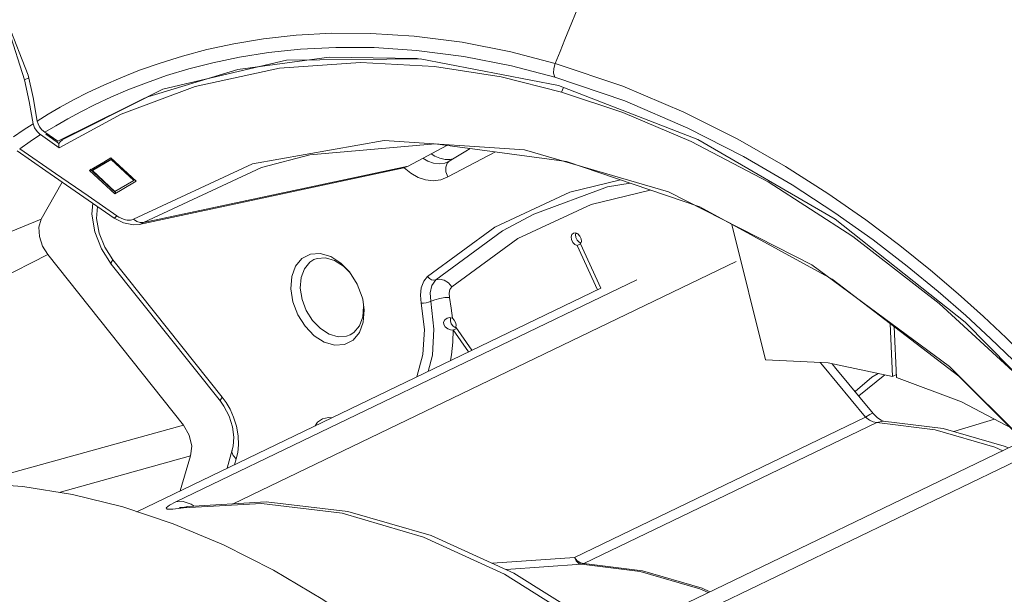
# Model space of a CAD drawing. Header units: millimetres. Extents: x 3925 to 5043, y -86 to 778.
# Tile 7 of 256: x 4017 to 4035, y 111 to 122. Entities that reach past the tile are written whole.
import ezdxf

# ---------------------------------------------------------------- set-up
doc = ezdxf.new("R2010")
doc.units = ezdxf.units.MM
doc.header["$LTSCALE"] = 46.255
for name, color, linetype in [('A70-PROTECT-DXF_CONTINUOUS_LINE', 7, 'CONTINUOUS'), ('H30-RUBBER-MDXF_CONTINUOUS_LINE', 7, 'CONTINUOUS'), ('H30K-FRONT-CDXF_CONTINUOUS_LINE', 7, 'CONTINUOUS'), ('H30K-TOP-COVDXF_CONTINUOUS_LINE', 7, 'CONTINUOUS'), ('H60-LSM-GUIDDXF_CONTINUOUS_LINE', 7, 'CONTINUOUS'), ('LENS-STICK-LDXF_CONTINUOUS_LINE', 7, 'CONTINUOUS'), ('PJ-LENS-B10RDXF_CONTINUOUS_LINE', 7, 'CONTINUOUS')]:
    doc.layers.add(name, color=color, linetype=linetype)

msp = doc.modelspace()

# ---------------------------------------------------------------- linework, layer by layer
at = {"layer": 'A70-PROTECT-DXF_CONTINUOUS_LINE', "color": 7, "linetype": 'Continuous', "lineweight": 0}
msp.add_lwpolyline([(4033.0294, 115.1485), (4032.9091, 115.0783), (4032.5999, 114.8127)], dxfattribs=at)
at = {"layer": 'H30-RUBBER-MDXF_CONTINUOUS_LINE', "color": 7, "linetype": 'Continuous', "lineweight": 0}
for p, q in [((4025.0517, 118.7933), (4025.9343, 119.2542)), ((4025.386, 119.2713), (4025.0793, 119.082)), ((4025.4668, 119.3167), (4025.386, 119.2713)), ((4024.9976, 119.0466), (4025.055, 119.0684)), ((4025.0935, 119.1128), (4025.0022, 119.1147)), ((4025.0793, 119.082), (4025.0403, 119.0433)), ((4025.055, 119.0684), (4025.0551, 119.0684)), ((4025.0794, 119.0821), (4025.0552, 119.0684)), ((4025.0794, 119.0821), (4025.0793, 119.082)), ((4025.1479, 119.1243), (4025.0935, 119.1128)), ((4028.0143, 118.6057), (4026.6471, 118.1004)), ((4027.3171, 118.5077), (4028.2529, 118.7363)), ((4028.4297, 118.676), (4028.0143, 118.6057)), ((4025.9241, 117.8591), (4027.3171, 118.5077)), ((4030.941, 115.4014), (4030.3146, 117.9118)), ((4024.6786, 116.9468), (4025.9241, 117.8591)), ((4027.501, 117.6953), (4027.4648, 117.7355)), ((4027.5236, 117.6437), (4027.501, 117.6953)), ((4027.4276, 117.6683), (4027.4518, 117.6173)), ((4027.4499, 117.5211), (4027.512, 117.551)), ((4027.4499, 117.5211), (4027.8254, 116.6979)), ((4027.4518, 117.6173), (4027.489, 117.5788)), ((4027.489, 117.5788), (4027.5206, 117.5652)), ((4027.5133, 117.5483), (4027.528, 117.5911)), ((4027.8875, 116.7278), (4027.5133, 117.5483)), ((4027.528, 117.5911), (4027.5236, 117.6437)), ((4018.6336, 117.4574), (4018.8148, 117.1746)), ((4022.506, 117.3582), (4022.6888, 117.3708)), ((4020.8386, 114.632), (4018.8148, 117.1746)), ((4020.8709, 114.709), (4018.8471, 117.2516)), ((4023.1186, 117.1395), (4023.2294, 117.0257)), ((4023.4656, 116.5642), (4023.4759, 116.5229)), ((4023.4759, 116.5229), (4023.5039, 116.3221)), ((4025.0923, 116.1862), (4025.0412, 116.1753)), ((4025.1384, 116.1699), (4025.0923, 116.1862)), ((4025.1001, 116.1227), (4025.1171, 116.0695)), ((4033.2501, 116.0729), (4033.2952, 115.0929)), ((4025.1049, 115.9558), (4025.1512, 115.953)), ((4025.1506, 115.9536), (4025.4352, 115.5462)), ((4025.1511, 115.9529), (4025.2115, 115.982)), ((4025.1909, 115.9969), (4025.2008, 115.9958)), ((4025.2015, 116.0027), (4025.2059, 116.0462)), ((4025.4989, 115.5769), (4025.2015, 116.0027)), ((4033.3708, 115.0709), (4033.3274, 116.0139)), ((4033.3682, 115.1281), (4033.2952, 115.0929)), ((4033.3708, 115.0709), (4034.5712, 114.6244)), ((4020.9451, 114.6065), (4020.8709, 114.709)), ((4034.5712, 114.6244), (4035.7602, 113.9997)), ((4021.0561, 113.7287), (4020.9634, 113.3915)), ((4021.0561, 113.7289), (4021.0561, 113.7287)), ((4021.1284, 113.5665), (4021.1596, 113.6815)), ((4021.1596, 113.6815), (4021.1761, 113.8253)), ((4021.0982, 113.4564), (4021.1284, 113.5665))]:
    msp.add_line(p, q, dxfattribs=at)
for points in [[(4025.0022, 119.1147), (4024.9079, 119.1365), (4024.8132, 119.1771), (4024.7451, 119.2203)], [(4024.5875, 119.1363), (4024.6816, 119.0828), (4024.7865, 119.0458), (4024.8937, 119.0324), (4024.9976, 119.0466)], [(4025.0403, 119.0433), (4025.0136, 118.9705), (4025.0176, 118.8827), (4025.0517, 118.7933)], [(4024.2418, 118.9617), (4024.2434, 118.96), (4024.3707, 118.8582)], [(4024.3707, 118.8582), (4024.5021, 118.7834), (4024.6413, 118.7343), (4024.7846, 118.7165), (4024.9236, 118.7354), (4025.0517, 118.7933)], [(4025.1282, 116.7551), (4026.349, 117.6488), (4027.7092, 118.2813), (4028.8041, 118.5482)], [(4018.4728, 118.3045), (4018.4583, 118.0981), (4018.5117, 117.7719), (4018.6336, 117.4574)], [(4018.8471, 117.2516), (4018.6958, 117.4869), (4018.5918, 117.7512), (4018.5454, 118.0203), (4018.5585, 118.2453)], [(4024.8285, 116.8829), (4026.0685, 117.7907), (4026.6471, 118.1004)], [(4027.3798, 117.7515), (4027.3527, 117.7262), (4027.3397, 117.6819)], [(4027.4648, 117.7355), (4027.4223, 117.756), (4027.3798, 117.7515)], [(4027.4304, 117.752), (4027.4214, 117.7213), (4027.4276, 117.6683)], [(4027.3397, 117.6819), (4027.346, 117.629), (4027.3701, 117.578), (4027.4073, 117.5395), (4027.4499, 117.5211)], [(4022.143, 116.718), (4022.1598, 116.944), (4022.2303, 117.1358), (4022.3489, 117.2777), (4022.506, 117.3582)], [(4022.6888, 117.3708), (4022.8825, 117.3145), (4023.0714, 117.1937), (4023.2323, 117.0285)], [(4018.8148, 117.1746), (4018.8162, 117.2035), (4018.8471, 117.2516)], [(4022.3191, 116.7298), (4022.3336, 116.9245), (4022.3943, 117.0896), (4022.4965, 117.2118), (4022.5687, 117.2576)], [(4022.5687, 117.2576), (4022.6317, 117.2811), (4022.7891, 117.292), (4022.9559, 117.2435), (4023.1186, 117.1395)], [(4023.2323, 117.0285), (4023.3753, 116.8027), (4023.4656, 116.5642)], [(4024.5622, 116.4492), (4024.5465, 116.5978), (4024.5616, 116.7374), (4024.607, 116.8567), (4024.6786, 116.9468)], [(4024.6786, 116.9468), (4024.7109, 116.9103), (4024.7507, 116.8853), (4024.792, 116.8757), (4024.9013, 116.8973)], [(4024.7354, 116.4848), (4024.7241, 116.6428), (4024.7564, 116.7808), (4024.8285, 116.8829)], [(4025.1282, 116.7551), (4025.0636, 116.8281), (4024.9839, 116.878), (4024.9013, 116.8973)], [(4023.4166, 115.9043), (4023.298, 115.7624), (4023.141, 115.6819), (4022.9582, 115.6693), (4022.7645, 115.7257), (4022.5755, 115.8464), (4022.4067, 116.0217), (4022.2716, 116.2374), (4022.1813, 116.476), (4022.143, 116.718)], [(4023.2415, 115.8612), (4023.1785, 115.8377), (4023.0211, 115.8268), (4022.8543, 115.8753), (4022.6916, 115.9793), (4022.5462, 116.1302), (4022.4299, 116.316), (4022.3521, 116.5214), (4022.3191, 116.7298)], [(4025.0817, 116.556), (4025.076, 116.6347), (4025.0923, 116.7043), (4025.1282, 116.7551)], [(4024.4802, 115.086), (4024.4808, 115.087), (4024.5932, 115.5004), (4024.6205, 115.9633), (4024.5622, 116.4492)], [(4024.5622, 116.4492), (4024.6035, 116.4508), (4024.6509, 116.4581), (4024.6972, 116.4701), (4024.8118, 116.5144)], [(4024.6861, 115.1852), (4024.7677, 115.4847), (4024.7969, 115.9707), (4024.7354, 116.4848)], [(4025.0817, 116.556), (4024.9992, 116.5529), (4024.9045, 116.5383), (4024.8118, 116.5144)], [(4025.1384, 116.1699), (4025.116, 116.36), (4025.0817, 116.556)], [(4023.4911, 116.389), (4023.4766, 116.1943), (4023.4159, 116.0292), (4023.3137, 115.907), (4023.2415, 115.8612)], [(4023.5039, 116.3221), (4023.4872, 116.0961), (4023.4166, 115.9043)], [(4025.0412, 116.1753), (4024.9972, 116.1407), (4024.9752, 116.098), (4024.9772, 116.0544), (4025.0038, 116.0132), (4025.0509, 115.9778), (4025.1049, 115.9558)], [(4025.1065, 116.1812), (4025.1021, 116.1732), (4025.1001, 116.1227)], [(4025.1171, 116.0695), (4025.1495, 116.0246), (4025.1909, 115.9969)], [(4025.2059, 116.0462), (4025.1954, 116.0934), (4025.1716, 116.1369), (4025.1384, 116.1699)], [(4025.1017, 115.3855), (4025.1227, 115.4916), (4025.1464, 115.7285), (4025.1506, 115.9536)], [(4030.941, 115.4014), (4032.1034, 115.3422), (4033.2952, 115.0929)], [(4020.8386, 114.632), (4020.84, 114.6609), (4020.8709, 114.709)], [(4020.8386, 114.632), (4020.9043, 114.5404), (4021.0024, 114.3551), (4021.0654, 114.1594), (4021.09, 113.9689), (4021.076, 113.8008), (4021.0561, 113.7289)], [(4021.1761, 113.8253), (4021.1701, 113.9922), (4021.1377, 114.1703), (4021.0837, 114.3387), (4021.0173, 114.484), (4020.9451, 114.6065)], [(4022.5934, 114.1769), (4022.64, 114.2422), (4022.7318, 114.3052), (4022.8408, 114.3307), (4022.8992, 114.3242)], [(4021.0561, 113.7287), (4021.051, 113.6912), (4021.0731, 113.6275), (4021.1284, 113.5665)]]:
    msp.add_lwpolyline(points, dxfattribs=at)
at = {"layer": 'H30K-FRONT-CDXF_CONTINUOUS_LINE', "color": 7, "linetype": 'Continuous', "lineweight": 0}
for p, q in [((4017.2075, 120.5881), (4016.9199, 121.5027)), ((4017.2894, 120.6275), (4017.2075, 120.5881)), ((4017.2962, 120.1913), (4017.2075, 120.5881)), ((4027.1971, 120.4506), (4027.1622, 120.3635)), ((4017.369, 119.7772), (4017.2962, 120.1913)), ((4019.0013, 119.9551), (4017.8501, 119.3283)), ((4017.1868, 119.6582), (4017.369, 119.7772)), ((4017.3933, 119.7037), (4017.369, 119.7772)), ((4017.4418, 119.6326), (4017.3933, 119.7037)), ((4017.0075, 119.5359), (4017.1868, 119.6582)), ((4017.5079, 119.5735), (4017.4418, 119.6326)), ((4017.5051, 119.5755), (4017.6793, 119.4523)), ((4017.6064, 119.5843), (4017.7244, 119.4984)), ((4017.6793, 119.4523), (4017.8501, 119.3283)), ((4017.7244, 119.4984), (4017.843, 119.4102)), ((4017.878, 119.4449), (4017.843, 119.4102)), ((4017.843, 119.4102), (4017.8468, 119.3687)), ((4017.8468, 119.3687), (4017.8502, 119.3288)), ((4017.9138, 119.48), (4017.878, 119.4449)), ((4024.3194, 118.9934), (4025.0344, 119.3745)), ((4026.4753, 119.2945), (4029.1456, 118.5178)), ((4018.4155, 118.9132), (4018.6789, 119.0678)), ((4018.6789, 119.0678), (4018.8094, 119.1446)), ((4018.8094, 119.1446), (4019.2776, 118.7094)), ((4019.2287, 118.0068), (4021.4338, 119.0347)), ((4019.4135, 117.9441), (4024.3194, 118.9934)), ((4024.3194, 118.9934), (4024.2404, 118.9612)), ((4018.8837, 118.478), (4018.4155, 118.9132)), ((4018.8965, 118.5005), (4018.4283, 118.9357)), ((4019.3325, 117.9116), (4024.2405, 118.9609)), ((4017.9052, 118.6967), (4017.5162, 118.0051)), ((4019.2776, 118.7094), (4019.0158, 118.5555)), ((4018.1475, 118.5293), (4018.8705, 118.0296)), ((4019.0158, 118.5555), (4018.8837, 118.478)), ((4018.8965, 118.5005), (4018.8837, 118.478)), ((4029.1456, 118.5178), (4031.799, 117.1642)), ((4018.9193, 118.0696), (4018.9573, 118.0455)), ((4017.5162, 118.0051), (4012.6999, 116.0408)), ((4018.8705, 118.0296), (4019.0422, 117.9398)), ((4019.0422, 117.9398), (4019.2315, 117.9024)), ((4019.1995, 117.9936), (4019.2287, 118.0068)), ((4019.2315, 117.9024), (4019.3325, 117.9116)), ((4019.3528, 117.9431), (4019.4135, 117.9441)), ((4017.6382, 117.3521), (4012.6485, 114.8136)), ((4020.1548, 114.1903), (4017.6382, 117.3521)), ((4031.799, 117.1642), (4034.3481, 115.2784)), ((4034.3481, 115.2784), (4036.7089, 112.9225)), ((4034.5259, 115.0984), (4036.7127, 112.8956)), ((4020.1548, 114.1903), (4016.2749, 113.1143)), ((4020.2849, 113.6184), (4017.848, 112.9428)), ((4020.0953, 112.9732), (4020.2849, 113.6184))]:
    msp.add_line(p, q, dxfattribs=at)
for points in [[(4027.1624, 120.3634), (4026.0429, 120.6437), (4024.8083, 120.8384), (4023.4368, 120.912), (4021.9311, 120.8078), (4020.3715, 120.4699), (4019.0013, 119.9551)], [(4036.8281, 113.8082), (4035.596, 115.1213), (4034.161, 116.4421), (4032.5616, 117.6881), (4030.9873, 118.7016), (4029.5646, 119.4496), (4028.2969, 119.987), (4027.1624, 120.3634)], [(4017.1196, 119.3146), (4017.3117, 119.4465), (4017.5051, 119.5755)], [(4021.4338, 119.0347), (4023.8761, 119.4687), (4026.4753, 119.2945)], [(4022.4946, 119.1979), (4024.817, 119.4035), (4027.2501, 119.0783), (4029.7257, 118.2339), (4032.1741, 116.8948), (4034.5259, 115.0984)], [(4017.0706, 119.2731), (4017.604, 118.9048), (4018.1475, 118.5293)], [(4017.1196, 119.3146), (4017.7856, 118.8542), (4018.3855, 118.4392), (4018.9193, 118.0696)], [(4019.4135, 117.9441), (4021.603, 118.9648), (4022.4946, 119.1979)], [(4018.9193, 118.0696), (4018.8796, 118.0317), (4018.8705, 118.0296)], [(4017.5162, 118.0051), (4017.4768, 117.8568), (4017.4856, 117.685), (4017.5415, 117.51), (4017.6382, 117.3521)], [(4018.9573, 118.0455), (4018.9992, 118.0237), (4019.0412, 118.0066)], [(4019.0412, 118.0066), (4019.0791, 117.9953), (4019.1119, 117.989), (4019.1418, 117.9865), (4019.1705, 117.9877), (4019.1995, 117.9936)], [(4019.2287, 118.0068), (4019.2891, 117.9647), (4019.3528, 117.9431)], [(4019.3333, 117.9118), (4019.3566, 117.9179), (4019.4135, 117.9441)], [(4020.1548, 114.1903), (4020.2623, 114.0032), (4020.308, 113.8005), (4020.2849, 113.6184)]]:
    msp.add_lwpolyline(points, dxfattribs=at)
at = {"layer": 'H30K-TOP-COVDXF_CONTINUOUS_LINE', "color": 7, "linetype": 'Continuous', "lineweight": 0}
for p, q in [((4027.9875, 123.2162), (4027.2242, 121.3399)), ((4022.8562, 121.0095), (4021.1619, 120.7841)), ((4022.0635, 120.9581), (4024.539, 120.983)), ((4024.539, 120.983), (4027.1048, 120.4875)), ((4019.7204, 120.9021), (4019.3413, 120.7675)), ((4019.7744, 120.4163), (4022.0635, 120.9581)), ((4020.2517, 120.7931), (4019.8421, 120.6684)), ((4027.0166, 120.8043), (4027.0416, 120.8941)), ((4028.295, 120.4738), (4027.0414, 120.8942)), ((4019.3413, 120.7675), (4018.9945, 120.6301)), ((4019.8421, 120.6684), (4019.4675, 120.5377)), ((4028.335, 120.1991), (4027.0333, 120.64)), ((4019.4675, 120.5377), (4019.1244, 120.4036)), ((4017.829, 119.4516), (4019.7744, 120.4163)), ((4017.4599, 119.773), (4017.4449, 119.8279)), ((4017.4888, 119.7181), (4017.4599, 119.773)), ((4017.7866, 119.7403), (4017.5871, 119.6182)), ((4018.009, 119.8678), (4017.7866, 119.7403)), ((4017.5871, 119.6182), (4017.829, 119.4516))]:
    msp.add_line(p, q, dxfattribs=at)
for points in [[(4011.1647, 127.6233), (4013.3156, 126.2006), (4015.1448, 124.523), (4016.5156, 122.6138), (4017.2784, 120.6762)], [(4025.3196, 121.2869), (4024.4286, 121.4013), (4023.6288, 121.4517), (4022.9025, 121.4533), (4022.2408, 121.4164), (4021.6375, 121.3493), (4021.0887, 121.2591), (4020.5898, 121.1515), (4020.1353, 121.0312), (4019.7204, 120.9021)], [(4027.2242, 121.3399), (4027.1322, 121.1159), (4027.0414, 120.8942)], [(4027.0333, 120.64), (4026.2314, 120.8498), (4025.3487, 121.0239), (4024.4755, 121.1376), (4023.6898, 121.1894), (4022.9763, 121.1934), (4022.3257, 121.1601), (4021.7321, 121.0972), (4021.1917, 121.0115), (4020.7, 120.9087), (4020.2517, 120.7931)], [(4027.0414, 120.8942), (4026.2219, 121.1093), (4025.3196, 121.2869)], [(4024.5111, 120.9827), (4024.485, 120.9863), (4022.8562, 121.0095)], [(4027.0333, 120.64), (4027.0137, 120.7155), (4027.0166, 120.8043)], [(4017.2784, 120.6762), (4017.3714, 120.2616), (4017.4449, 119.8279)], [(4018.9945, 120.6301), (4018.6764, 120.4918), (4018.3841, 120.3539), (4018.1154, 120.2176), (4017.869, 120.0837), (4017.6453, 119.9534), (4017.4449, 119.8279)], [(4021.1619, 120.7841), (4019.4921, 120.2739), (4017.9194, 119.4827)], [(4027.1048, 120.4875), (4029.6888, 119.4863), (4032.2318, 118.0053), (4034.6432, 116.0999), (4036.7538, 113.9566)], [(4036.9873, 114.1413), (4036.7371, 114.4256), (4036.4515, 114.7381), (4036.1336, 115.0735), (4035.7842, 115.4293), (4035.4003, 115.8059), (4034.9781, 116.2035), (4034.513, 116.622), (4033.9989, 117.0615), (4033.4292, 117.5206), (4032.7982, 117.9959), (4032.0979, 118.4842), (4031.314, 118.9838), (4030.4289, 119.4908), (4029.4263, 119.9943), (4028.295, 120.4738)], [(4019.1244, 120.4036), (4018.8095, 120.2682), (4018.5199, 120.133), (4018.2535, 119.9991), (4018.009, 119.8678)], [(4036.5543, 114.327), (4036.2472, 114.659), (4035.9054, 115.0156), (4035.5282, 115.3946), (4035.1114, 115.7965), (4034.6501, 116.2209), (4034.1385, 116.6678), (4033.5684, 117.1368), (4032.9334, 117.6251), (4032.226, 118.1283), (4031.4315, 118.6448), (4030.5303, 119.1711), (4029.5027, 119.6965), (4028.335, 120.1991)], [(4017.5871, 119.6182), (4017.5323, 119.6644), (4017.4888, 119.7181)]]:
    msp.add_lwpolyline(points, dxfattribs=at)
at = {"layer": 'H60-LSM-GUIDDXF_CONTINUOUS_LINE', "color": 7, "linetype": 'Continuous', "lineweight": 0}
msp.add_line((4027.4281, 117.7443), (4027.4449, 117.745), dxfattribs=at)
at = {"layer": 'LENS-STICK-LDXF_CONTINUOUS_LINE', "color": 7, "linetype": 'Continuous', "lineweight": 0}
for p, q in [((4018.4678, 118.9076), (4018.8171, 119.1128)), ((4018.4773, 118.9242), (4018.826, 119.1291)), ((4018.8171, 119.1128), (4019.2323, 118.7268)), ((4018.4773, 118.9242), (4018.4678, 118.9076)), ((4018.883, 118.5216), (4018.4678, 118.9076)), ((4018.883, 118.5216), (4019.2323, 118.7268))]:
    msp.add_line(p, q, dxfattribs=at)
at = {"layer": 'PJ-LENS-B10RDXF_CONTINUOUS_LINE', "color": 7, "linetype": 'Continuous', "lineweight": 0}
for p, q in [((4021.0747, 112.7299), (4030.3994, 117.223)), ((4020.0138, 112.7675), (4028.5542, 116.8827)), ((4019.2896, 112.5849), (4027.8875, 116.7278)), ((4032.6683, 114.7298), (4033.1546, 115.1231)), ((4033.0172, 114.3246), (4032.9345, 114.4075)), ((4027.3996, 111.7354), (4032.7942, 114.3348)), ((4027.5748, 111.6225), (4033.0006, 114.2368)), ((4032.9342, 114.2501), (4033.0006, 114.2368)), ((4033.1222, 114.2634), (4033.0006, 114.2368)), ((4033.1225, 114.2634), (4033.1222, 114.2634)), ((4035.1841, 114.3024), (4034.4307, 114.0709)), ((4028.2984, 110.3242), (4035.7168, 113.8988)), ((4035.9253, 113.6888), (4028.7436, 110.2284)), ((4020.0138, 112.7675), (4020.1516, 112.7727)), ((4020.1516, 112.7727), (4020.2965, 112.7248)), ((4019.9557, 112.6308), (4020.1562, 112.6565)), ((4020.0903, 112.6619), (4020.0827, 112.6614)), ((4021.6006, 112.7384), (4020.1562, 112.6565)), ((4020.2325, 112.6803), (4020.1562, 112.6565)), ((4020.2329, 112.6803), (4020.2325, 112.6803)), ((4020.2965, 112.7248), (4020.3503, 112.6872)), ((4027.3996, 111.7354), (4025.8787, 111.6277)), ((4026.1348, 111.5113), (4027.5308, 111.6102)), ((4026.2793, 111.4455), (4027.7791, 110.505))]:
    msp.add_line(p, q, dxfattribs=at)
for points in [[(4031.9554, 115.3497), (4031.9977, 115.2987), (4032.7942, 114.3348)], [(4032.9345, 114.4075), (4032.2461, 115.241), (4032.1746, 115.3273)], [(4032.9345, 114.4075), (4032.922, 114.4083), (4032.8731, 114.3853), (4032.7942, 114.3347)], [(4032.7942, 114.3348), (4032.8657, 114.2823), (4032.9342, 114.2501)], [(4033.0006, 114.2368), (4034.0864, 114.1036), (4035.1921, 113.7822), (4035.3375, 113.716)], [(4033.1255, 114.2632), (4033.1229, 114.2638), (4033.0843, 114.2795), (4033.0172, 114.3246)], [(4033.1225, 114.2634), (4034.2326, 114.1281), (4035.3627, 113.8014), (4035.4409, 113.7658)], [(4012.2729, 112.2843), (4012.8575, 112.5385), (4013.6734, 112.8082), (4014.5078, 112.9924), (4015.3801, 113.0957), (4016.2661, 113.1149), (4017.1769, 113.0504), (4018.0969, 112.9029), (4019.0278, 112.6724)], [(4020.0138, 112.7675), (4019.8934, 112.7033), (4019.8361, 112.657), (4019.853, 112.6313), (4019.9557, 112.6308)], [(4020.2325, 112.6803), (4021.6875, 112.7661), (4023.2012, 112.5873), (4024.7427, 112.1445), (4026.2793, 111.4455)], [(4019.0278, 112.6724), (4019.9624, 112.3603), (4020.8937, 111.9693), (4021.8232, 111.4986), (4022.7351, 110.9564), (4023.6406, 110.336), (4024.5149, 109.6548), (4025.3781, 108.8967), (4026.1973, 108.091), (4027.0006, 107.2099), (4027.5966, 106.4903)], [(4020.2327, 112.6802), (4020.172, 112.6714), (4020.1228, 112.6651), (4020.0903, 112.6619)], [(4027.587, 110.4951), (4026.1066, 111.4251), (4024.6051, 112.113), (4023.0935, 112.5548), (4021.6006, 112.7384)], [(4027.5309, 111.6102), (4027.4807, 111.627), (4027.4345, 111.6711), (4027.3995, 111.7353)], [(4027.3996, 111.7353), (4027.4523, 111.6765), (4027.5129, 111.6374), (4027.5748, 111.6225)], [(4027.5308, 111.6102), (4028.6176, 111.4768), (4029.7243, 111.1552), (4029.8778, 111.0852)], [(4027.5748, 111.6225), (4027.5604, 111.6165), (4027.5458, 111.6124), (4027.5309, 111.6102)], [(4027.5748, 111.6225), (4028.6607, 111.4892), (4029.7664, 111.1679), (4029.9118, 111.1016)]]:
    msp.add_lwpolyline(points, dxfattribs=at)

doc.saveas('drawing.dxf')
